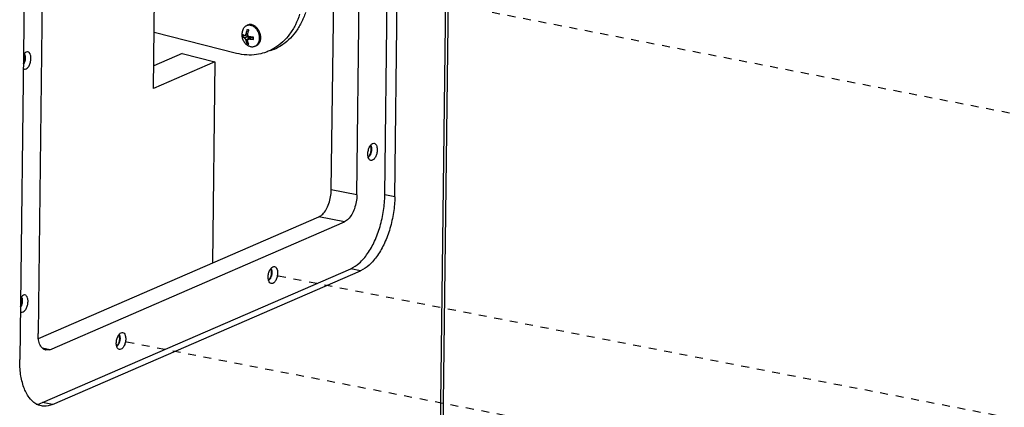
# Paper-space layout 'Layout1' of a CAD drawing. Header units: inches. Extents: x 29 to 351, y 58 to 234.
# Tile 60 of 104: x 82 to 96, y 175 to 180. Entities that reach past the tile are written whole.
import ezdxf

# ---------------------------------------------------------------- set-up
doc = ezdxf.new("R2010")
doc.units = ezdxf.units.IN
doc.header["$LTSCALE"] = 1.1
doc.header["$MEASUREMENT"] = 0
doc.linetypes.add('DASHED', pattern=[0.2, 0.1, -0.1])
doc.layers.get('0').update_dxf_attribs({"linetype": 'CONTINUOUS'})
doc.layers.add('3_ALL_AXES', color=7, linetype='CONTINUOUS')
doc.layers.add('7_ALL_FEATURES', color=7, linetype='CONTINUOUS')

psp = doc.layouts.get("Layout1")

# ---------------------------------------------------------------- linework, layer by layer
at = {"color": 7, "linetype": 'Continuous'}
for p, q in [((83.962, 179.261), (84.027, 184.544)), ((85.124, 179.75), (83.972, 180.04)), ((85.289, 180.148), (85.272, 180.143)), ((85.234, 179.995), (85.204, 179.985)), ((85.227, 179.971), (85.294, 179.98)), ((85.28, 180.007), (85.234, 180)), ((85.234, 179.995), (85.234, 180)), ((85.294, 179.98), (85.234, 179.995)), ((85.254, 179.929), (85.3, 179.971)), ((85.28, 180.022), (85.256, 180.029)), ((85.327, 179.97), (85.288, 179.947)), ((85.3, 179.954), (85.3, 179.971)), ((85.33, 179.971), (85.307, 179.951)), ((85.36, 179.963), (85.33, 179.971)), ((85.288, 179.892), (85.269, 179.886)), ((85.387, 179.849), (85.37, 179.844)), ((84.819, 179.633), (83.962, 179.261)), ((84.364, 179.747), (83.966, 179.575)), ((84.364, 179.747), (84.819, 179.633)), ((84.819, 179.633), (84.785, 176.819))]:
    psp.add_line(p, q, dxfattribs=at)
at = {"color": 4, "linetype": 'DASHED'}
for p, q in [((96.583, 178.791), (83.226, 181.381)), ((99.204, 174.02), (85.631, 176.652)), ((97.08, 173.098), (83.507, 175.731))]:
    psp.add_line(p, q, dxfattribs=at)
at = {"color": 7, "linetype": 'Continuous'}
for centre, major_axis, ratio, end_param in [((85.293, 179.971), (0.00459, -0.00702), 0.937286, 3.843734), ((85.331, 179.961), (0.00542, -0.00829), 0.670759, 2.985438)]:
    psp.add_ellipse(centre, major_axis=major_axis, ratio=ratio, start_param=2.439451, end_param=end_param, dxfattribs=at)
for points, start_tangent, end_tangent in [([(86.088, 180.323), (86.027, 180.176), (85.948, 180.047), (85.851, 179.938), (85.74, 179.853), (85.617, 179.793), (85.597, 179.786)], (-0.310737, -0.950496), (-0.950623, -0.310348)), ([(86.006, 180.296), (85.946, 180.149), (85.866, 180.02), (85.77, 179.911), (85.659, 179.826), (85.594, 179.791)], (-0.310737, -0.950496), (-0.902755, -0.430154)), ([(85.215, 180.09), (85.206, 180.066), (85.2, 180.04), (85.197, 180.014)], (-0.430549, -0.902567), (-0.012225, -0.999925)), ([(85.215, 180.09), (85.225, 180.106), (85.237, 180.121), (85.252, 180.133), (85.268, 180.141), (85.272, 180.143)], (0.430563, 0.902561), (0.950654, 0.310252)), ([(85.272, 180.082), (85.265, 180.062), (85.259, 180.045), (85.256, 180.029)], (-0.382585, -0.923921), (-0.198628, -0.980075)), ([(85.272, 180.143), (85.286, 180.146), (85.304, 180.147), (85.323, 180.144)], (0.950654, 0.310252), (0.969715, -0.244238)), ([(85.296, 180.076), (85.287, 180.078), (85.279, 180.08), (85.272, 180.082)], (-0.979769, 0.200131), (-0.955469, 0.295093)), ([(85.28, 180.023), (85.282, 180.034), (85.286, 180.047), (85.29, 180.061), (85.296, 180.076)], (0.198628, 0.980075), (0.382585, 0.923921)), ([(85.34, 180.15), (85.321, 180.153), (85.302, 180.152), (85.289, 180.148)], (-0.969715, 0.244238), (-0.950629, -0.310331)), ([(85.323, 180.144), (85.342, 180.138), (85.36, 180.127), (85.377, 180.114), (85.393, 180.098), (85.407, 180.079), (85.419, 180.057), (85.429, 180.035), (85.436, 180.011), (85.44, 179.987), (85.441, 179.963)], (0.969715, -0.244238), (-0.012225, -0.999925)), ([(85.34, 180.15), (85.358, 180.143), (85.377, 180.133), (85.394, 180.119), (85.408, 180.106)], (0.969715, -0.244238), (0.662515, -0.749049)), ([(85.408, 180.106), (85.41, 180.103), (85.424, 180.084), (85.436, 180.063), (85.446, 180.04), (85.453, 180.017), (85.457, 179.992), (85.458, 179.968), (85.457, 179.953)], (0.662515, -0.749049), (-0.097248, -0.99526)), ([(85.197, 180.014), (85.199, 179.989), (85.204, 179.964), (85.212, 179.941), (85.223, 179.919), (85.237, 179.899), (85.254, 179.881), (85.272, 179.866), (85.292, 179.853)], (-0.012225, -0.999925), (0.880283, -0.474449)), ([(85.205, 180.016), (85.204, 180.01), (85.204, 180.005), (85.204, 180)], (-0.081537, -0.99667), (-0.012225, -0.999925)), ([(85.204, 180), (85.204, 179.995), (85.204, 179.99), (85.204, 179.985)], (-0.012225, -0.999925), (0.060573, -0.998164)), ([(85.204, 179.985), (85.211, 179.98), (85.219, 179.975), (85.227, 179.971)], (0.686177, -0.727435), (0.911688, -0.410884)), ([(85.227, 180.001), (85.221, 180.004), (85.215, 180.007), (85.21, 180.011), (85.205, 180.016)], (-0.911688, 0.410884), (-0.686177, 0.727435)), ([(85.234, 180), (85.234, 180), (85.231, 180), (85.227, 180.001)], (-0.986993, -0.16076), (-0.911688, 0.410884)), ([(85.227, 179.971), (85.231, 179.969), (85.234, 179.966), (85.237, 179.963), (85.24, 179.96), (85.242, 179.956), (85.245, 179.952), (85.247, 179.948), (85.249, 179.944), (85.251, 179.939), (85.253, 179.934), (85.254, 179.929)], (0.911688, -0.410884), (0.201193, -0.979552)), ([(85.256, 180.029), (85.254, 180.023), (85.252, 180.018), (85.25, 180.013), (85.248, 180.01), (85.246, 180.007), (85.243, 180.004), (85.24, 180.002), (85.237, 180.001), (85.234, 180)], (-0.198628, -0.980075), (-0.986993, -0.16076)), ([(85.254, 179.929), (85.257, 179.919), (85.26, 179.908), (85.264, 179.897), (85.269, 179.886)], (0.201193, -0.979552), (0.470666, -0.882311)), ([(85.279, 179.923), (85.278, 179.928), (85.278, 179.933), (85.279, 179.936), (85.281, 179.94), (85.283, 179.943), (85.286, 179.945), (85.288, 179.947)], (-0.201193, 0.979552), (0.856605, 0.515973)), ([(85.28, 180.007), (85.279, 180.011), (85.279, 180.016), (85.28, 180.023)], (-0.209758, 0.977753), (0.198628, 0.980075)), ([(85.294, 179.88), (85.287, 179.894), (85.282, 179.909), (85.279, 179.923)], (-0.470666, 0.882311), (-0.201193, 0.979552)), ([(85.307, 179.981), (85.301, 179.982), (85.297, 179.984), (85.293, 179.987), (85.289, 179.99), (85.286, 179.993), (85.284, 179.997), (85.282, 180.001), (85.28, 180.006), (85.28, 180.007)], (-0.991136, 0.132852), (-0.209758, 0.977753)), ([(85.288, 179.947), (85.289, 179.947), (85.292, 179.949), (85.296, 179.95), (85.301, 179.951), (85.307, 179.951)], (0.856605, 0.515973), (0.991136, -0.132852)), ([(85.361, 179.976), (85.34, 179.977), (85.323, 179.979), (85.307, 179.981)], (-0.999246, 0.038828), (-0.991136, 0.132852)), ([(85.307, 179.951), (85.318, 179.949), (85.331, 179.948), (85.345, 179.947), (85.361, 179.946)], (0.991136, -0.132852), (0.999246, -0.038828)), ([(85.36, 179.961), (85.36, 179.966), (85.361, 179.971), (85.361, 179.976)], (0.012225, 0.999925), (0.081537, 0.99667)), ([(85.361, 179.946), (85.36, 179.951), (85.36, 179.956), (85.36, 179.961)], (-0.060573, 0.998164), (0.012225, 0.999925)), ([(85.441, 179.963), (85.44, 179.94), (85.435, 179.918), (85.427, 179.898), (85.417, 179.88), (85.405, 179.865), (85.39, 179.853), (85.386, 179.851)], (-0.012225, -0.999925), (-0.867513, -0.497415)), ([(85.457, 179.953), (85.456, 179.945), (85.452, 179.923), (85.444, 179.903), (85.434, 179.886), (85.422, 179.871), (85.407, 179.859), (85.391, 179.851), (85.387, 179.849)], (-0.097248, -0.99526), (-0.950629, -0.310331)), ([(85.516, 179.759), (85.404, 179.733), (85.265, 179.728), (85.124, 179.75)], (-0.950623, -0.310348), (-0.969715, 0.244238)), ([(85.269, 179.886), (85.277, 179.884), (85.285, 179.881), (85.294, 179.88)], (0.955469, -0.295093), (0.979769, -0.200131)), ([(85.319, 179.842), (85.3, 179.849), (85.292, 179.853)], (-0.969715, 0.244238), (-0.880281, 0.474454)), ([(85.37, 179.844), (85.356, 179.84), (85.338, 179.839), (85.319, 179.842)], (-0.950654, -0.310252), (-0.969715, 0.244238)), ([(85.386, 179.851), (85.374, 179.845), (85.37, 179.844)], (-0.867513, -0.497415), (-0.950654, -0.310252)), ([(85.594, 179.791), (85.536, 179.767), (85.516, 179.759)], (-0.902755, -0.430154), (-0.950623, -0.310348)), ([(85.565, 176.624), (85.572, 176.677), (85.591, 176.726), (85.618, 176.76), (85.647, 176.773), (85.654, 176.772)], (0.012225, 0.999925), (0.974783, -0.223156)), ([(85.654, 176.772), (85.673, 176.761), (85.691, 176.729), (85.697, 176.681)], (0.974783, -0.223156), (-0.012225, -0.999925)), ([(85.608, 176.533), (85.589, 176.543), (85.571, 176.576), (85.565, 176.624)], (-0.974783, 0.223156), (0.012225, 0.999925)), ([(85.697, 176.681), (85.69, 176.627), (85.671, 176.578), (85.644, 176.544), (85.615, 176.532), (85.608, 176.533)], (-0.012225, -0.999925), (-0.974783, 0.223156)), ([(83.441, 175.702), (83.448, 175.756), (83.467, 175.805), (83.494, 175.839), (83.523, 175.851), (83.53, 175.851)], (0.012225, 0.999925), (0.974783, -0.223156)), ([(83.53, 175.851), (83.549, 175.84), (83.567, 175.807), (83.573, 175.76)], (0.974783, -0.223156), (-0.012225, -0.999925)), ([(83.484, 175.611), (83.465, 175.622), (83.447, 175.654), (83.441, 175.702)], (-0.974783, 0.223156), (0.012225, 0.999925)), ([(83.573, 175.76), (83.566, 175.706), (83.547, 175.657), (83.52, 175.623), (83.491, 175.611), (83.484, 175.611)], (-0.012225, -0.999925), (-0.974783, 0.223156))]:
    psp.add_spline(points, degree=3, dxfattribs=dict(at, start_tangent=start_tangent, end_tangent=end_tangent))
at = {"layer": '3_ALL_AXES', "color": 7, "linetype": 'Continuous'}
for points, start_tangent, end_tangent in [([(82.205, 179.77), (82.198, 179.771), (82.168, 179.758), (82.142, 179.726)], (-0.974783, 0.223156), (-0.482352, -0.875977)), ([(82.247, 179.679), (82.241, 179.727), (82.224, 179.76), (82.205, 179.77)], (0.012225, 0.999925), (-0.974783, 0.223156)), ([(82.158, 179.531), (82.165, 179.53), (82.195, 179.543), (82.221, 179.577), (82.24, 179.626), (82.247, 179.679)], (0.974783, -0.223156), (0.012225, 0.999925)), ([(82.14, 179.541), (82.158, 179.531)], (0.749032, -0.662533), (0.974783, -0.223156)), ([(86.96, 178.345), (86.967, 178.398), (86.986, 178.447), (87.012, 178.481), (87.042, 178.494), (87.049, 178.493)], (0.012225, 0.999925), (0.974783, -0.223156)), ([(87.091, 178.402), (87.084, 178.348), (87.065, 178.3), (87.039, 178.266), (87.009, 178.253), (87.002, 178.254)], (-0.012225, -0.999925), (-0.974783, 0.223156)), ([(87.049, 178.493), (87.068, 178.483), (87.085, 178.45), (87.091, 178.402)], (0.974783, -0.223156), (-0.012225, -0.999925)), ([(87.002, 178.254), (86.983, 178.264), (86.966, 178.297), (86.96, 178.345)], (-0.974783, 0.223156), (0.012225, 0.999925)), ([(82.163, 176.374), (82.156, 176.375), (82.127, 176.362), (82.101, 176.33)], (-0.974783, 0.223156), (-0.482352, -0.875977)), ([(82.206, 176.283), (82.2, 176.331), (82.182, 176.364), (82.163, 176.374)], (0.012225, 0.999925), (-0.974783, 0.223156)), ([(82.117, 176.135), (82.124, 176.134), (82.153, 176.147), (82.18, 176.181), (82.199, 176.23), (82.206, 176.283)], (0.974783, -0.223156), (0.012225, 0.999925)), ([(82.098, 176.145), (82.117, 176.135)], (0.749032, -0.662533), (0.974783, -0.223156))]:
    psp.add_spline(points, degree=3, dxfattribs=dict(at, start_tangent=start_tangent, end_tangent=end_tangent))
at = {"layer": '7_ALL_FEATURES', "color": 7, "linetype": 'Continuous'}
for p, q in [((87.847, 160.709), (88.24, 192.843)), ((87.809, 160.674), (88.202, 192.808)), ((87.198, 177.773), (87.339, 189.319)), ((87.337, 177.746), (87.478, 189.292)), ((86.449, 177.841), (86.586, 189.077)), ((86.807, 177.772), (86.944, 189.007)), ((82.483, 187.073), (82.346, 175.837)), ((82.231, 187.017), (82.09, 175.47)), ((86.807, 177.772), (86.449, 177.841)), ((87.337, 177.746), (87.198, 177.773)), ((82.352, 175.764), (86.275, 177.466)), ((86.633, 177.396), (86.275, 177.466)), ((82.512, 175.609), (86.633, 177.396)), ((82.408, 174.87), (86.72, 176.74)), ((86.859, 176.713), (86.72, 176.74)), ((82.547, 174.843), (86.859, 176.713)), ((82.512, 175.609), (82.409, 175.629)), ((82.512, 175.609), (82.456, 175.602)), ((82.547, 174.843), (82.408, 174.87))]:
    psp.add_line(p, q, dxfattribs=at)
for points, start_tangent, end_tangent in [([(82.155, 179.741), (82.158, 179.735), (82.163, 179.723), (82.166, 179.709), (82.168, 179.693), (82.168, 179.677), (82.166, 179.66), (82.162, 179.643), (82.157, 179.627), (82.151, 179.612), (82.143, 179.598), (82.141, 179.595)], (0.565648, -0.824647), (-0.581084, -0.813843)), ([(82.141, 179.605), (82.146, 179.613), (82.152, 179.626), (82.157, 179.64), (82.16, 179.654), (82.163, 179.669), (82.163, 179.683), (82.163, 179.697), (82.161, 179.71), (82.158, 179.721), (82.153, 179.731), (82.15, 179.736)], (0.548642, 0.836057), (-0.598812, 0.80089)), ([(86.999, 178.464), (87.002, 178.457), (87.007, 178.446), (87.01, 178.432), (87.012, 178.416), (87.012, 178.399), (87.01, 178.382), (87.006, 178.366), (87.001, 178.349), (86.995, 178.334), (86.987, 178.321), (86.979, 178.31), (86.97, 178.302), (86.965, 178.299)], (0.565648, -0.824647), (-0.852243, -0.523147)), ([(86.965, 178.306), (86.968, 178.309), (86.976, 178.316), (86.984, 178.325), (86.99, 178.336), (86.996, 178.349), (87.001, 178.362), (87.004, 178.377), (87.007, 178.391), (87.007, 178.406), (87.007, 178.42), (87.005, 178.433), (87.002, 178.444), (86.997, 178.454), (86.994, 178.458)], (0.860752, 0.509025), (-0.598812, 0.80089)), ([(86.275, 177.466), (86.328, 177.503), (86.376, 177.567), (86.414, 177.65), (86.439, 177.745), (86.449, 177.841)], (0.917444, 0.397864), (0.012225, 0.999925)), ([(86.807, 177.772), (86.797, 177.675), (86.772, 177.58), (86.734, 177.497), (86.686, 177.434), (86.633, 177.396)], (-0.012225, -0.999925), (-0.917444, -0.397864)), ([(86.72, 176.74), (86.84, 176.819), (86.956, 176.953), (87.054, 177.126), (87.13, 177.33), (87.18, 177.554), (87.198, 177.773)], (0.917444, 0.397864), (0.012225, 0.999925)), ([(87.337, 177.746), (87.319, 177.527), (87.269, 177.303), (87.193, 177.099), (87.095, 176.926), (86.979, 176.792), (86.859, 176.713)], (-0.012225, -0.999925), (-0.917444, -0.397864)), ([(85.57, 176.585), (85.574, 176.588), (85.582, 176.595), (85.589, 176.604), (85.596, 176.615), (85.602, 176.627), (85.606, 176.641), (85.61, 176.655), (85.612, 176.67), (85.613, 176.685), (85.612, 176.698), (85.611, 176.711), (85.607, 176.723), (85.603, 176.732), (85.6, 176.737)], (0.860752, 0.509025), (-0.598812, 0.80089)), ([(85.604, 176.742), (85.608, 176.736), (85.613, 176.724), (85.616, 176.71), (85.617, 176.695), (85.617, 176.678), (85.615, 176.661), (85.612, 176.644), (85.607, 176.628), (85.6, 176.613), (85.593, 176.6), (85.584, 176.589), (85.575, 176.58), (85.571, 176.578)], (0.565648, -0.824647), (-0.852243, -0.523147)), ([(82.113, 176.345), (82.117, 176.339), (82.122, 176.327), (82.125, 176.313), (82.126, 176.297), (82.126, 176.281), (82.124, 176.264), (82.121, 176.247), (82.116, 176.231), (82.109, 176.216), (82.102, 176.202), (82.099, 176.199)], (0.565648, -0.824647), (-0.581084, -0.813843)), ([(82.099, 176.208), (82.105, 176.217), (82.11, 176.23), (82.115, 176.244), (82.119, 176.258), (82.121, 176.273), (82.122, 176.287), (82.121, 176.301), (82.119, 176.314), (82.116, 176.325), (82.112, 176.335), (82.109, 176.34)], (0.548642, 0.836057), (-0.598812, 0.80089)), ([(82.456, 175.602), (82.413, 175.624), (82.376, 175.674), (82.353, 175.748), (82.346, 175.837)], (-0.980632, 0.195859), (0.012225, 0.999925)), ([(83.446, 175.664), (83.45, 175.666), (83.458, 175.673), (83.465, 175.683), (83.472, 175.694), (83.477, 175.706), (83.482, 175.72), (83.486, 175.734), (83.488, 175.749), (83.489, 175.763), (83.488, 175.777), (83.486, 175.79), (83.483, 175.802), (83.479, 175.811), (83.476, 175.816)], (0.860752, 0.509025), (-0.598812, 0.80089)), ([(83.48, 175.821), (83.484, 175.815), (83.489, 175.803), (83.492, 175.789), (83.493, 175.773), (83.493, 175.757), (83.491, 175.74), (83.488, 175.723), (83.482, 175.707), (83.476, 175.692), (83.469, 175.679), (83.46, 175.668), (83.451, 175.659), (83.447, 175.656)], (0.565648, -0.824647), (-0.852243, -0.523147)), ([(82.315, 174.853), (82.22, 174.943), (82.148, 175.082), (82.103, 175.265), (82.09, 175.47)], (-0.860374, 0.509664), (0.012225, 0.999925)), ([(82.393, 174.823), (82.315, 174.853)], (-0.980877, 0.194628), (-0.860374, 0.509664)), ([(82.319, 174.846), (82.408, 174.87)], (0.996159, 0.087566), (0.917444, 0.397864)), ([(82.547, 174.843), (82.428, 174.819), (82.393, 174.823)], (-0.917444, -0.397864), (-0.980877, 0.194628))]:
    psp.add_spline(points, degree=3, dxfattribs=dict(at, start_tangent=start_tangent, end_tangent=end_tangent))

doc.saveas('drawing.dxf')
